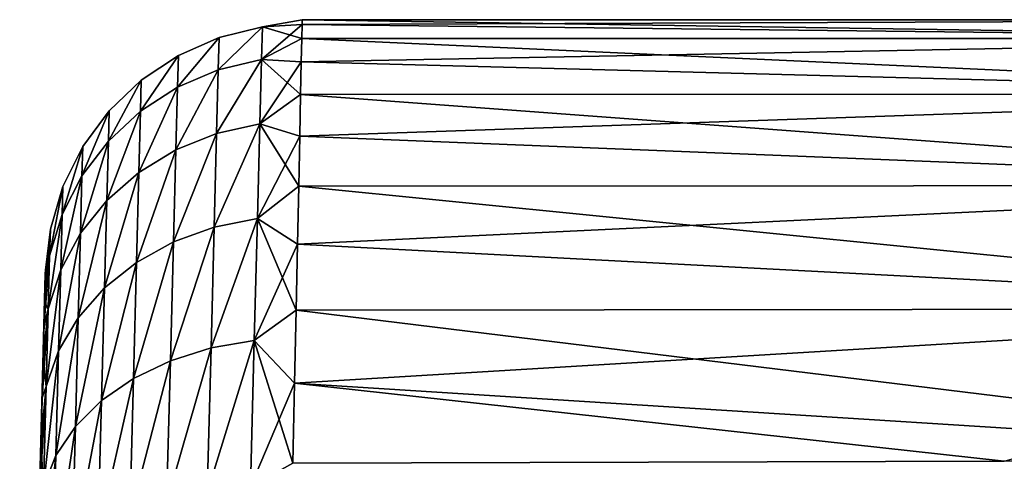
# Model space of a CAD drawing. Header units: millimetres. Extents: x -7.8 to 13, y -12 to 1.5.
# Tile 12 of 102: x -7.8 to -5.9, y 0 to 0.9. Entities that reach past the tile are written whole.
import ezdxf

# ---------------------------------------------------------------- set-up
doc = ezdxf.new("R2010")
doc.units = ezdxf.units.MM
doc.header["$LTSCALE"] = 65.185185
for name, color, linetype in [('35', 7, 'CONTINUOUS'), ('40', 7, 'CONTINUOUS'), ('57', 7, 'CONTINUOUS')]:
    doc.layers.add(name, color=color, linetype=linetype)

msp = doc.modelspace()

# ---------------------------------------------------------------- linework, layer by layer
at = {"layer": '35', "linetype": 'Continuous'}
for points in [[(-7.8, -1.5), (-7.8, -1.5, 1.8002), (-7.7499, 0.4125, 0), (-7.8, -1.5)], [(-7.7501, 0.4056, -0.1646), (-7.8, -1.5), (-7.7499, 0.4125, 0), (-7.7501, 0.4056, -0.1646)], [(-7.7499, 0.4125, 0), (-7.8, -1.5, 1.8002), (-7.7501, 0.4056, 0.1646), (-7.7499, 0.4125, 0)], [(-7.7506, 0.3849, -0.3258), (-7.8, -1.5), (-7.7501, 0.4056, -0.1646), (-7.7506, 0.3849, -0.3258)], [(-7.7501, 0.4056, 0.1646), (-7.8, -1.5, 1.8002), (-7.7506, 0.3849, 0.3258), (-7.7501, 0.4056, 0.1646)], [(-7.7516, 0.3499, -0.4845), (-7.8, -1.5), (-7.7506, 0.3849, -0.3258), (-7.7516, 0.3499, -0.4845)], [(-7.7506, 0.3849, 0.3258), (-7.8, -1.5, 1.8002), (-7.7516, 0.3499, 0.4845), (-7.7506, 0.3849, 0.3258)], [(-7.7528, 0.3007, -0.6421), (-7.8, -1.5), (-7.7516, 0.3499, -0.4845), (-7.7528, 0.3007, -0.6421)], [(-7.7516, 0.3499, 0.4845), (-7.8, -1.5, 1.8002), (-7.7528, 0.3007, 0.6421), (-7.7516, 0.3499, 0.4845)], [(-7.7545, 0.2384, -0.7952), (-7.8, -1.5), (-7.7528, 0.3007, -0.6421), (-7.7545, 0.2384, -0.7952)], [(-7.7528, 0.3007, 0.6421), (-7.8, -1.5, 1.8002), (-7.7545, 0.2384, 0.7952), (-7.7528, 0.3007, 0.6421)], [(-7.7564, 0.1641, -0.9403), (-7.8, -1.5), (-7.7545, 0.2384, -0.7952), (-7.7564, 0.1641, -0.9403)], [(-7.7545, 0.2384, 0.7952), (-7.8, -1.5, 1.8002), (-7.7564, 0.1641, 0.9403), (-7.7545, 0.2384, 0.7952)], [(-7.7587, 0.0768, -1.0786), (-7.8, -1.5), (-7.7564, 0.1641, -0.9403), (-7.7587, 0.0768, -1.0786)], [(-7.7564, 0.1641, 0.9403), (-7.8, -1.5, 1.8002), (-7.7587, 0.0768, 1.0786), (-7.7564, 0.1641, 0.9403)], [(-7.7613, -0.0236, -1.211), (-7.8, -1.5), (-7.7587, 0.0768, -1.0786), (-7.7613, -0.0236, -1.211)], [(-7.7587, 0.0768, 1.0786), (-7.8, -1.5, 1.8002), (-7.7613, -0.0236, 1.211), (-7.7587, 0.0768, 1.0786)]]:
    msp.add_3dface(points, dxfattribs=at)
at = {"layer": '40', "linetype": 'Continuous'}
for points in [[(-7.2503, 0.8908, 0.2099), (-7.2508, 0.8633, 0.4181), (-4.863, 0.8634, 0.4173), (-7.2503, 0.8908, 0.2099)], [(-7.2508, 0.8633, -0.4181), (-7.2503, 0.8908, -0.2099), (-4.863, 0.8634, -0.4173), (-7.2508, 0.8633, -0.4181)], [(-7.2501, 0.9, 0), (-7.2503, 0.8908, 0.2099), (-4.863, 0.9, 0), (-7.2501, 0.9, 0)], [(-4.863, 0.9, 0), (-7.2503, 0.8908, 0.2099), (-4.863, 0.8634, 0.4173), (-4.863, 0.9, 0)], [(-7.2503, 0.8908, -0.2099), (-7.2501, 0.9, 0), (-4.863, 0.8634, -0.4173), (-7.2503, 0.8908, -0.2099)], [(-4.863, 0.8634, -0.4173), (-7.2501, 0.9, 0), (-4.863, 0.9, 0), (-4.863, 0.8634, -0.4173)], [(-7.2508, 0.8633, 0.4181), (-7.2518, 0.8177, 0.6232), (-4.863, 0.8634, 0.4173), (-7.2508, 0.8633, 0.4181)], [(-4.863, 0.8634, 0.4173), (-7.2518, 0.8177, 0.6232), (-4.863, 0.7549, 0.8218), (-4.863, 0.8634, 0.4173)], [(-7.2518, 0.8177, -0.6232), (-7.2508, 0.8633, -0.4181), (-4.863, 0.7549, -0.8218), (-7.2518, 0.8177, -0.6232)], [(-4.863, 0.7549, -0.8218), (-7.2508, 0.8633, -0.4181), (-4.863, 0.8634, -0.4173), (-4.863, 0.7549, -0.8218)], [(-7.2518, 0.8177, 0.6232), (-7.2531, 0.7543, 0.8234), (-4.863, 0.7549, 0.8218), (-7.2518, 0.8177, 0.6232)], [(-7.2531, 0.7543, -0.8234), (-7.2518, 0.8177, -0.6232), (-4.863, 0.7549, -0.8218), (-7.2531, 0.7543, -0.8234)], [(-7.2531, 0.7543, 0.8234), (-7.2548, 0.6737, 1.0174), (-4.863, 0.7549, 0.8218), (-7.2531, 0.7543, 0.8234)], [(-4.863, 0.7549, 0.8218), (-7.2548, 0.6737, 1.0174), (-4.863, 0.5777, 1.2013), (-4.863, 0.7549, 0.8218)], [(-7.2548, 0.6737, -1.0174), (-7.2531, 0.7543, -0.8234), (-4.863, 0.5777, -1.2013), (-7.2548, 0.6737, -1.0174)], [(-4.863, 0.5777, -1.2013), (-7.2531, 0.7543, -0.8234), (-4.863, 0.7549, -0.8218), (-4.863, 0.5777, -1.2013)], [(-7.2548, 0.6737, 1.0174), (-7.2568, 0.5764, 1.2036), (-4.863, 0.5777, 1.2013), (-7.2548, 0.6737, 1.0174)], [(-7.2568, 0.5764, -1.2036), (-7.2548, 0.6737, -1.0174), (-4.863, 0.5777, -1.2013), (-7.2568, 0.5764, -1.2036)], [(-7.2568, 0.5764, 1.2036), (-7.2591, 0.4632, 1.3805), (-4.863, 0.5777, 1.2013), (-7.2568, 0.5764, 1.2036)], [(-4.863, 0.5777, 1.2013), (-7.2591, 0.4632, 1.3805), (-4.863, 0.3372, 1.5443), (-4.863, 0.5777, 1.2013)], [(-7.2591, 0.4632, -1.3805), (-7.2568, 0.5764, -1.2036), (-4.863, 0.3372, -1.5443), (-7.2591, 0.4632, -1.3805)], [(-4.863, 0.3372, -1.5443), (-7.2568, 0.5764, -1.2036), (-4.863, 0.5777, -1.2013), (-4.863, 0.3372, -1.5443)], [(-7.2591, 0.4632, 1.3805), (-7.2618, 0.335, 1.5469), (-4.863, 0.3372, 1.5443), (-7.2591, 0.4632, 1.3805)], [(-7.2618, 0.335, -1.5469), (-7.2591, 0.4632, -1.3805), (-4.863, 0.3372, -1.5443), (-7.2618, 0.335, -1.5469)], [(-7.2648, 0.1927, 1.7014), (-5.8828, 0.0407, 1.8402), (-4.863, 0.3372, 1.5443), (-7.2648, 0.1927, 1.7014)], [(-7.2618, 0.335, 1.5469), (-7.2648, 0.1927, 1.7014), (-4.863, 0.3372, 1.5443), (-7.2618, 0.335, 1.5469)], [(-7.2648, 0.1927, -1.7014), (-7.2618, 0.335, -1.5469), (-4.863, 0.0407, -1.8402), (-7.2648, 0.1927, -1.7014)], [(-4.863, 0.0407, -1.8402), (-7.2618, 0.335, -1.5469), (-4.863, 0.3372, -1.5443), (-4.863, 0.0407, -1.8402)], [(-7.268, 0.0374, 1.8429), (-5.8828, 0.0407, 1.8402), (-7.2648, 0.1927, 1.7014), (-7.268, 0.0374, 1.8429)], [(-7.268, 0.0374, -1.8429), (-7.2648, 0.1927, -1.7014), (-5.8828, 0.0407, -1.8402), (-7.268, 0.0374, -1.8429)], [(-5.8828, 0.0407, -1.8402), (-7.2648, 0.1927, -1.7014), (-4.863, 0.0407, -1.8402), (-5.8828, 0.0407, -1.8402)]]:
    msp.add_3dface(points, dxfattribs=at)
at = {"layer": '57', "linetype": 'Continuous'}
for points in [[(-7.3291, 0.8225, 0.5805), (-7.3275, 0.886, 0.1952), (-7.4134, 0.8025, 0.5748), (-7.3291, 0.8225, 0.5805)], [(-7.4134, 0.8025, 0.5748), (-7.3275, 0.886, 0.1952), (-7.4117, 0.8653, 0.1933), (-7.4134, 0.8025, 0.5748)], [(-7.3275, 0.886, -0.1952), (-7.3291, 0.8225, -0.5805), (-7.4134, 0.8025, -0.5748), (-7.3275, 0.886, -0.1952)], [(-7.4117, 0.8653, -0.1933), (-7.3275, 0.886, -0.1952), (-7.4134, 0.8025, -0.5748), (-7.4117, 0.8653, -0.1933)], [(-7.3275, 0.886, 0.1952), (-7.3275, 0.886, -0.1952), (-7.4117, 0.8653, 0.1933), (-7.3275, 0.886, 0.1952)], [(-7.4117, 0.8653, 0.1933), (-7.3275, 0.886, -0.1952), (-7.4117, 0.8653, -0.1933), (-7.4117, 0.8653, 0.1933)], [(-7.2508, 0.8633, 0.4181), (-7.2503, 0.8908, 0.2099), (-7.3291, 0.8225, 0.5805), (-7.2508, 0.8633, 0.4181)], [(-7.3291, 0.8225, 0.5805), (-7.2503, 0.8908, 0.2099), (-7.3275, 0.886, 0.1952), (-7.3291, 0.8225, 0.5805)], [(-7.3275, 0.886, -0.1952), (-7.2508, 0.8633, -0.4181), (-7.3291, 0.8225, -0.5805), (-7.3275, 0.886, -0.1952)], [(-7.2503, 0.8908, 0.2099), (-7.2501, 0.9, 0), (-7.3275, 0.886, 0.1952), (-7.2503, 0.8908, 0.2099)], [(-7.2501, 0.9, 0), (-7.2503, 0.8908, -0.2099), (-7.3275, 0.886, -0.1952), (-7.2501, 0.9, 0)], [(-7.3275, 0.886, 0.1952), (-7.2501, 0.9, 0), (-7.3275, 0.886, -0.1952), (-7.3275, 0.886, 0.1952)], [(-7.2503, 0.8908, -0.2099), (-7.2508, 0.8633, -0.4181), (-7.3275, 0.886, -0.1952), (-7.2503, 0.8908, -0.2099)], [(-7.4134, 0.8025, 0.5748), (-7.4117, 0.8653, 0.1933), (-7.4927, 0.7686, 0.5655), (-7.4134, 0.8025, 0.5748)], [(-7.4927, 0.7686, 0.5655), (-7.4117, 0.8653, 0.1933), (-7.4911, 0.8304, 0.1902), (-7.4927, 0.7686, 0.5655)], [(-7.4117, 0.8653, -0.1933), (-7.4134, 0.8025, -0.5748), (-7.4927, 0.7686, -0.5655), (-7.4117, 0.8653, -0.1933)], [(-7.4911, 0.8304, -0.1902), (-7.4117, 0.8653, -0.1933), (-7.4927, 0.7686, -0.5655), (-7.4911, 0.8304, -0.1902)], [(-7.4117, 0.8653, 0.1933), (-7.4117, 0.8653, -0.1933), (-7.4911, 0.8304, 0.1902), (-7.4117, 0.8653, 0.1933)], [(-7.4911, 0.8304, 0.1902), (-7.4117, 0.8653, -0.1933), (-7.4911, 0.8304, -0.1902), (-7.4911, 0.8304, 0.1902)], [(-7.2518, 0.8177, 0.6232), (-7.2508, 0.8633, 0.4181), (-7.3291, 0.8225, 0.5805), (-7.2518, 0.8177, 0.6232)], [(-7.2508, 0.8633, -0.4181), (-7.2518, 0.8177, -0.6232), (-7.3291, 0.8225, -0.5805), (-7.2508, 0.8633, -0.4181)], [(-7.4927, 0.7686, 0.5655), (-7.4911, 0.8304, 0.1902), (-7.5648, 0.722, 0.553), (-7.4927, 0.7686, 0.5655)], [(-7.5648, 0.722, 0.553), (-7.4911, 0.8304, 0.1902), (-7.5632, 0.7824, 0.186), (-7.5648, 0.722, 0.553)], [(-7.4911, 0.8304, -0.1902), (-7.4927, 0.7686, -0.5655), (-7.5648, 0.722, -0.553), (-7.4911, 0.8304, -0.1902)], [(-7.5632, 0.7824, -0.186), (-7.4911, 0.8304, -0.1902), (-7.5648, 0.722, -0.553), (-7.5632, 0.7824, -0.186)], [(-7.4911, 0.8304, 0.1902), (-7.4911, 0.8304, -0.1902), (-7.5632, 0.7824, 0.186), (-7.4911, 0.8304, 0.1902)], [(-7.5632, 0.7824, 0.186), (-7.4911, 0.8304, -0.1902), (-7.5632, 0.7824, -0.186), (-7.5632, 0.7824, 0.186)], [(-7.3324, 0.6972, 0.9503), (-7.3291, 0.8225, 0.5805), (-7.4166, 0.6784, 0.9409), (-7.3324, 0.6972, 0.9503)], [(-7.4166, 0.6784, 0.9409), (-7.3291, 0.8225, 0.5805), (-7.4134, 0.8025, 0.5748), (-7.4166, 0.6784, 0.9409)], [(-7.3291, 0.8225, -0.5805), (-7.3324, 0.6972, -0.9503), (-7.4166, 0.6784, -0.9409), (-7.3291, 0.8225, -0.5805)], [(-7.4134, 0.8025, -0.5748), (-7.3291, 0.8225, -0.5805), (-7.4166, 0.6784, -0.9409), (-7.4134, 0.8025, -0.5748)], [(-7.3324, 0.6972, 0.9503), (-7.2518, 0.8177, 0.6232), (-7.3291, 0.8225, 0.5805), (-7.3324, 0.6972, 0.9503)], [(-7.3291, 0.8225, -0.5805), (-7.2531, 0.7543, -0.8234), (-7.3324, 0.6972, -0.9503), (-7.3291, 0.8225, -0.5805)], [(-7.2531, 0.7543, 0.8234), (-7.2518, 0.8177, 0.6232), (-7.3324, 0.6972, 0.9503), (-7.2531, 0.7543, 0.8234)], [(-7.2518, 0.8177, -0.6232), (-7.2531, 0.7543, -0.8234), (-7.3291, 0.8225, -0.5805), (-7.2518, 0.8177, -0.6232)], [(-7.4166, 0.6784, 0.9409), (-7.4134, 0.8025, 0.5748), (-7.4959, 0.6466, 0.9258), (-7.4166, 0.6784, 0.9409)], [(-7.4959, 0.6466, 0.9258), (-7.4134, 0.8025, 0.5748), (-7.4927, 0.7686, 0.5655), (-7.4959, 0.6466, 0.9258)], [(-7.4134, 0.8025, -0.5748), (-7.4166, 0.6784, -0.9409), (-7.4959, 0.6466, -0.9258), (-7.4134, 0.8025, -0.5748)], [(-7.4927, 0.7686, -0.5655), (-7.4134, 0.8025, -0.5748), (-7.4959, 0.6466, -0.9258), (-7.4927, 0.7686, -0.5655)], [(-7.5648, 0.722, 0.553), (-7.5632, 0.7824, 0.186), (-7.6274, 0.6639, 0.5376), (-7.5648, 0.722, 0.553)], [(-7.6274, 0.6639, 0.5376), (-7.5632, 0.7824, 0.186), (-7.6259, 0.7226, 0.1808), (-7.6274, 0.6639, 0.5376)], [(-7.5632, 0.7824, -0.186), (-7.5648, 0.722, -0.553), (-7.6274, 0.6639, -0.5376), (-7.5632, 0.7824, -0.186)], [(-7.6259, 0.7226, -0.1808), (-7.5632, 0.7824, -0.186), (-7.6274, 0.6639, -0.5376), (-7.6259, 0.7226, -0.1808)], [(-7.5632, 0.7824, 0.186), (-7.5632, 0.7824, -0.186), (-7.6259, 0.7226, 0.1808), (-7.5632, 0.7824, 0.186)], [(-7.6259, 0.7226, 0.1808), (-7.5632, 0.7824, -0.186), (-7.6259, 0.7226, -0.1808), (-7.6259, 0.7226, 0.1808)], [(-7.4959, 0.6466, 0.9258), (-7.4927, 0.7686, 0.5655), (-7.5679, 0.6027, 0.9053), (-7.4959, 0.6466, 0.9258)], [(-7.5679, 0.6027, 0.9053), (-7.4927, 0.7686, 0.5655), (-7.5648, 0.722, 0.553), (-7.5679, 0.6027, 0.9053)], [(-7.4927, 0.7686, -0.5655), (-7.4959, 0.6466, -0.9258), (-7.5679, 0.6027, -0.9053), (-7.4927, 0.7686, -0.5655)], [(-7.5648, 0.722, -0.553), (-7.4927, 0.7686, -0.5655), (-7.5679, 0.6027, -0.9053), (-7.5648, 0.722, -0.553)], [(-7.2548, 0.6737, 1.0174), (-7.2531, 0.7543, 0.8234), (-7.3324, 0.6972, 0.9503), (-7.2548, 0.6737, 1.0174)], [(-7.2531, 0.7543, -0.8234), (-7.2548, 0.6737, -1.0174), (-7.3324, 0.6972, -0.9503), (-7.2531, 0.7543, -0.8234)], [(-7.6274, 0.6639, 0.5376), (-7.6259, 0.7226, 0.1808), (-7.6788, 0.5963, 0.5199), (-7.6274, 0.6639, 0.5376)], [(-7.6788, 0.5963, 0.5199), (-7.6259, 0.7226, 0.1808), (-7.6773, 0.653, 0.1748), (-7.6788, 0.5963, 0.5199)], [(-7.6259, 0.7226, -0.1808), (-7.6274, 0.6639, -0.5376), (-7.6788, 0.5963, -0.5199), (-7.6259, 0.7226, -0.1808)], [(-7.6773, 0.653, -0.1748), (-7.6259, 0.7226, -0.1808), (-7.6788, 0.5963, -0.5199), (-7.6773, 0.653, -0.1748)], [(-7.6259, 0.7226, 0.1808), (-7.6259, 0.7226, -0.1808), (-7.6773, 0.653, 0.1748), (-7.6259, 0.7226, 0.1808)], [(-7.6773, 0.653, 0.1748), (-7.6259, 0.7226, -0.1808), (-7.6773, 0.653, -0.1748), (-7.6773, 0.653, 0.1748)], [(-7.5679, 0.6027, 0.9053), (-7.5648, 0.722, 0.553), (-7.6305, 0.5481, 0.8802), (-7.5679, 0.6027, 0.9053)], [(-7.6305, 0.5481, 0.8802), (-7.5648, 0.722, 0.553), (-7.6274, 0.6639, 0.5376), (-7.6305, 0.5481, 0.8802)], [(-7.5648, 0.722, -0.553), (-7.5679, 0.6027, -0.9053), (-7.6305, 0.5481, -0.8802), (-7.5648, 0.722, -0.553)], [(-7.6274, 0.6639, -0.5376), (-7.5648, 0.722, -0.553), (-7.6305, 0.5481, -0.8802), (-7.6274, 0.6639, -0.5376)], [(-7.3372, 0.5133, 1.2948), (-7.3324, 0.6972, 0.9503), (-7.4214, 0.4964, 1.282), (-7.3372, 0.5133, 1.2948)], [(-7.4214, 0.4964, 1.282), (-7.3324, 0.6972, 0.9503), (-7.4166, 0.6784, 0.9409), (-7.4214, 0.4964, 1.282)], [(-7.3324, 0.6972, -0.9503), (-7.3372, 0.5133, -1.2948), (-7.4214, 0.4964, -1.282), (-7.3324, 0.6972, -0.9503)], [(-7.4166, 0.6784, -0.9409), (-7.3324, 0.6972, -0.9503), (-7.4214, 0.4964, -1.282), (-7.4166, 0.6784, -0.9409)], [(-7.3372, 0.5133, 1.2948), (-7.2548, 0.6737, 1.0174), (-7.3324, 0.6972, 0.9503), (-7.3372, 0.5133, 1.2948)], [(-7.3324, 0.6972, -0.9503), (-7.2568, 0.5764, -1.2036), (-7.3372, 0.5133, -1.2948), (-7.3324, 0.6972, -0.9503)], [(-7.2548, 0.6737, -1.0174), (-7.2568, 0.5764, -1.2036), (-7.3324, 0.6972, -0.9503), (-7.2548, 0.6737, -1.0174)], [(-7.4214, 0.4964, 1.282), (-7.4166, 0.6784, 0.9409), (-7.5006, 0.4676, 1.2614), (-7.4214, 0.4964, 1.282)], [(-7.5006, 0.4676, 1.2614), (-7.4166, 0.6784, 0.9409), (-7.4959, 0.6466, 0.9258), (-7.5006, 0.4676, 1.2614)], [(-7.4166, 0.6784, -0.9409), (-7.4214, 0.4964, -1.282), (-7.5006, 0.4676, -1.2614), (-7.4166, 0.6784, -0.9409)], [(-7.4959, 0.6466, -0.9258), (-7.4166, 0.6784, -0.9409), (-7.5006, 0.4676, -1.2614), (-7.4959, 0.6466, -0.9258)], [(-7.2568, 0.5764, 1.2036), (-7.2548, 0.6737, 1.0174), (-7.3372, 0.5133, 1.2948), (-7.2568, 0.5764, 1.2036)], [(-7.6788, 0.5963, 0.5199), (-7.6773, 0.653, 0.1748), (-7.7172, 0.521, 0.5003), (-7.6788, 0.5963, 0.5199)], [(-7.7172, 0.521, 0.5003), (-7.6773, 0.653, 0.1748), (-7.7158, 0.5755, 0.1683), (-7.7172, 0.521, 0.5003)], [(-7.6773, 0.653, -0.1748), (-7.6788, 0.5963, -0.5199), (-7.7172, 0.521, -0.5003), (-7.6773, 0.653, -0.1748)], [(-7.7158, 0.5755, -0.1683), (-7.6773, 0.653, -0.1748), (-7.7172, 0.521, -0.5003), (-7.7158, 0.5755, -0.1683)], [(-7.6773, 0.653, 0.1748), (-7.6773, 0.653, -0.1748), (-7.7158, 0.5755, 0.1683), (-7.6773, 0.653, 0.1748)], [(-7.7158, 0.5755, 0.1683), (-7.6773, 0.653, -0.1748), (-7.7158, 0.5755, -0.1683), (-7.7158, 0.5755, 0.1683)], [(-7.6305, 0.5481, 0.8802), (-7.6274, 0.6639, 0.5376), (-7.6817, 0.4844, 0.8512), (-7.6305, 0.5481, 0.8802)], [(-7.6817, 0.4844, 0.8512), (-7.6274, 0.6639, 0.5376), (-7.6788, 0.5963, 0.5199), (-7.6817, 0.4844, 0.8512)], [(-7.6274, 0.6639, -0.5376), (-7.6305, 0.5481, -0.8802), (-7.6817, 0.4844, -0.8512), (-7.6274, 0.6639, -0.5376)], [(-7.6788, 0.5963, -0.5199), (-7.6274, 0.6639, -0.5376), (-7.6817, 0.4844, -0.8512), (-7.6788, 0.5963, -0.5199)], [(-7.5006, 0.4676, 1.2614), (-7.4959, 0.6466, 0.9258), (-7.5725, 0.4278, 1.2336), (-7.5006, 0.4676, 1.2614)], [(-7.5725, 0.4278, 1.2336), (-7.4959, 0.6466, 0.9258), (-7.5679, 0.6027, 0.9053), (-7.5725, 0.4278, 1.2336)], [(-7.4959, 0.6466, -0.9258), (-7.5006, 0.4676, -1.2614), (-7.5725, 0.4278, -1.2336), (-7.4959, 0.6466, -0.9258)], [(-7.5679, 0.6027, -0.9053), (-7.4959, 0.6466, -0.9258), (-7.5725, 0.4278, -1.2336), (-7.5679, 0.6027, -0.9053)], [(-7.6817, 0.4844, 0.8512), (-7.6788, 0.5963, 0.5199), (-7.7201, 0.4134, 0.8192), (-7.6817, 0.4844, 0.8512)], [(-7.7201, 0.4134, 0.8192), (-7.6788, 0.5963, 0.5199), (-7.7172, 0.521, 0.5003), (-7.7201, 0.4134, 0.8192)], [(-7.6788, 0.5963, -0.5199), (-7.6817, 0.4844, -0.8512), (-7.7201, 0.4134, -0.8192), (-7.6788, 0.5963, -0.5199)], [(-7.7172, 0.521, -0.5003), (-7.6788, 0.5963, -0.5199), (-7.7201, 0.4134, -0.8192), (-7.7172, 0.521, -0.5003)], [(-7.5725, 0.4278, 1.2336), (-7.5679, 0.6027, 0.9053), (-7.6349, 0.3782, 1.1994), (-7.5725, 0.4278, 1.2336)], [(-7.6349, 0.3782, 1.1994), (-7.5679, 0.6027, 0.9053), (-7.6305, 0.5481, 0.8802), (-7.6349, 0.3782, 1.1994)], [(-7.5679, 0.6027, -0.9053), (-7.5725, 0.4278, -1.2336), (-7.6349, 0.3782, -1.1994), (-7.5679, 0.6027, -0.9053)], [(-7.6305, 0.5481, -0.8802), (-7.5679, 0.6027, -0.9053), (-7.6349, 0.3782, -1.1994), (-7.6305, 0.5481, -0.8802)], [(-7.7172, 0.521, 0.5003), (-7.7158, 0.5755, 0.1683), (-7.7417, 0.4404, 0.4795), (-7.7172, 0.521, 0.5003)], [(-7.7417, 0.4404, 0.4795), (-7.7158, 0.5755, 0.1683), (-7.7403, 0.4926, 0.1613), (-7.7417, 0.4404, 0.4795)], [(-7.7158, 0.5755, -0.1683), (-7.7172, 0.521, -0.5003), (-7.7417, 0.4404, -0.4795), (-7.7158, 0.5755, -0.1683)], [(-7.7403, 0.4926, -0.1613), (-7.7158, 0.5755, -0.1683), (-7.7417, 0.4404, -0.4795), (-7.7403, 0.4926, -0.1613)], [(-7.7158, 0.5755, 0.1683), (-7.7158, 0.5755, -0.1683), (-7.7403, 0.4926, 0.1613), (-7.7158, 0.5755, 0.1683)], [(-7.7403, 0.4926, 0.1613), (-7.7158, 0.5755, -0.1683), (-7.7403, 0.4926, -0.1613), (-7.7403, 0.4926, 0.1613)], [(-7.2591, 0.4632, 1.3805), (-7.2568, 0.5764, 1.2036), (-7.3372, 0.5133, 1.2948), (-7.2591, 0.4632, 1.3805)], [(-7.2568, 0.5764, -1.2036), (-7.2591, 0.4632, -1.3805), (-7.3372, 0.5133, -1.2948), (-7.2568, 0.5764, -1.2036)], [(-7.6349, 0.3782, 1.1994), (-7.6305, 0.5481, 0.8802), (-7.686, 0.3202, 1.1599), (-7.6349, 0.3782, 1.1994)], [(-7.686, 0.3202, 1.1599), (-7.6305, 0.5481, 0.8802), (-7.6817, 0.4844, 0.8512), (-7.686, 0.3202, 1.1599)], [(-7.6305, 0.5481, -0.8802), (-7.6349, 0.3782, -1.1994), (-7.686, 0.3202, -1.1599), (-7.6305, 0.5481, -0.8802)], [(-7.6817, 0.4844, -0.8512), (-7.6305, 0.5481, -0.8802), (-7.686, 0.3202, -1.1599), (-7.6817, 0.4844, -0.8512)], [(-7.7201, 0.4134, 0.8192), (-7.7172, 0.521, 0.5003), (-7.7444, 0.3374, 0.7852), (-7.7201, 0.4134, 0.8192)], [(-7.7444, 0.3374, 0.7852), (-7.7172, 0.521, 0.5003), (-7.7417, 0.4404, 0.4795), (-7.7444, 0.3374, 0.7852)], [(-7.7172, 0.521, -0.5003), (-7.7201, 0.4134, -0.8192), (-7.7444, 0.3374, -0.7852), (-7.7172, 0.521, -0.5003)], [(-7.7417, 0.4404, -0.4795), (-7.7172, 0.521, -0.5003), (-7.7444, 0.3374, -0.7852), (-7.7417, 0.4404, -0.4795)], [(-7.3435, 0.2759, 1.6048), (-7.3372, 0.5133, 1.2948), (-7.4275, 0.2614, 1.5889), (-7.3435, 0.2759, 1.6048)], [(-7.4275, 0.2614, 1.5889), (-7.3372, 0.5133, 1.2948), (-7.4214, 0.4964, 1.282), (-7.4275, 0.2614, 1.5889)], [(-7.3372, 0.5133, -1.2948), (-7.3435, 0.2759, -1.6048), (-7.4275, 0.2614, -1.5889), (-7.3372, 0.5133, -1.2948)], [(-7.4214, 0.4964, -1.282), (-7.3372, 0.5133, -1.2948), (-7.4275, 0.2614, -1.5889), (-7.4214, 0.4964, -1.282)], [(-7.3435, 0.2759, 1.6048), (-7.2591, 0.4632, 1.3805), (-7.3372, 0.5133, 1.2948), (-7.3435, 0.2759, 1.6048)], [(-7.3372, 0.5133, -1.2948), (-7.2618, 0.335, -1.5469), (-7.3435, 0.2759, -1.6048), (-7.3372, 0.5133, -1.2948)], [(-7.2591, 0.4632, -1.3805), (-7.2618, 0.335, -1.5469), (-7.3372, 0.5133, -1.2948), (-7.2591, 0.4632, -1.3805)], [(-7.7501, 0.4056, 0.1646), (-7.7506, 0.3849, 0.3258), (-7.7403, 0.4926, 0.1613), (-7.7501, 0.4056, 0.1646)], [(-7.7506, 0.3849, 0.3258), (-7.7417, 0.4404, 0.4795), (-7.7403, 0.4926, 0.1613), (-7.7506, 0.3849, 0.3258)], [(-7.7501, 0.4056, -0.1646), (-7.7499, 0.4125, 0), (-7.7403, 0.4926, -0.1613), (-7.7501, 0.4056, -0.1646)], [(-7.7501, 0.4056, -0.1646), (-7.7403, 0.4926, -0.1613), (-7.7417, 0.4404, -0.4795), (-7.7501, 0.4056, -0.1646)], [(-7.7499, 0.4125, 0), (-7.7501, 0.4056, 0.1646), (-7.7403, 0.4926, 0.1613), (-7.7499, 0.4125, 0)], [(-7.7499, 0.4125, 0), (-7.7403, 0.4926, 0.1613), (-7.7403, 0.4926, -0.1613), (-7.7499, 0.4125, 0)], [(-7.686, 0.3202, 1.1599), (-7.6817, 0.4844, 0.8512), (-7.7242, 0.2556, 1.1164), (-7.686, 0.3202, 1.1599)], [(-7.7242, 0.2556, 1.1164), (-7.6817, 0.4844, 0.8512), (-7.7201, 0.4134, 0.8192), (-7.7242, 0.2556, 1.1164)], [(-7.6817, 0.4844, -0.8512), (-7.686, 0.3202, -1.1599), (-7.7242, 0.2556, -1.1164), (-7.6817, 0.4844, -0.8512)], [(-7.7201, 0.4134, -0.8192), (-7.6817, 0.4844, -0.8512), (-7.7242, 0.2556, -1.1164), (-7.7201, 0.4134, -0.8192)], [(-7.4275, 0.2614, 1.5889), (-7.4214, 0.4964, 1.282), (-7.5066, 0.2365, 1.5635), (-7.4275, 0.2614, 1.5889)], [(-7.5066, 0.2365, 1.5635), (-7.4214, 0.4964, 1.282), (-7.5006, 0.4676, 1.2614), (-7.5066, 0.2365, 1.5635)], [(-7.4214, 0.4964, -1.282), (-7.4275, 0.2614, -1.5889), (-7.5066, 0.2365, -1.5635), (-7.4214, 0.4964, -1.282)], [(-7.5006, 0.4676, -1.2614), (-7.4214, 0.4964, -1.282), (-7.5066, 0.2365, -1.5635), (-7.5006, 0.4676, -1.2614)], [(-7.5066, 0.2365, 1.5635), (-7.5006, 0.4676, 1.2614), (-7.5784, 0.2019, 1.529), (-7.5066, 0.2365, 1.5635)], [(-7.5784, 0.2019, 1.529), (-7.5006, 0.4676, 1.2614), (-7.5725, 0.4278, 1.2336), (-7.5784, 0.2019, 1.529)], [(-7.5006, 0.4676, -1.2614), (-7.5066, 0.2365, -1.5635), (-7.5784, 0.2019, -1.529), (-7.5006, 0.4676, -1.2614)], [(-7.5725, 0.4278, -1.2336), (-7.5006, 0.4676, -1.2614), (-7.5784, 0.2019, -1.529), (-7.5725, 0.4278, -1.2336)], [(-7.2618, 0.335, 1.5469), (-7.2591, 0.4632, 1.3805), (-7.3435, 0.2759, 1.6048), (-7.2618, 0.335, 1.5469)], [(-7.7516, 0.3499, 0.4845), (-7.7528, 0.3007, 0.6421), (-7.7417, 0.4404, 0.4795), (-7.7516, 0.3499, 0.4845)], [(-7.7528, 0.3007, 0.6421), (-7.7444, 0.3374, 0.7852), (-7.7417, 0.4404, 0.4795), (-7.7528, 0.3007, 0.6421)], [(-7.7516, 0.3499, -0.4845), (-7.7506, 0.3849, -0.3258), (-7.7417, 0.4404, -0.4795), (-7.7516, 0.3499, -0.4845)], [(-7.7516, 0.3499, -0.4845), (-7.7417, 0.4404, -0.4795), (-7.7444, 0.3374, -0.7852), (-7.7516, 0.3499, -0.4845)], [(-7.7506, 0.3849, 0.3258), (-7.7516, 0.3499, 0.4845), (-7.7417, 0.4404, 0.4795), (-7.7506, 0.3849, 0.3258)], [(-7.7506, 0.3849, -0.3258), (-7.7501, 0.4056, -0.1646), (-7.7417, 0.4404, -0.4795), (-7.7506, 0.3849, -0.3258)], [(-7.5784, 0.2019, 1.529), (-7.5725, 0.4278, 1.2336), (-7.6407, 0.1588, 1.4868), (-7.5784, 0.2019, 1.529)], [(-7.6407, 0.1588, 1.4868), (-7.5725, 0.4278, 1.2336), (-7.6349, 0.3782, 1.1994), (-7.6407, 0.1588, 1.4868)], [(-7.5725, 0.4278, -1.2336), (-7.5784, 0.2019, -1.529), (-7.6407, 0.1588, -1.4868), (-7.5725, 0.4278, -1.2336)], [(-7.6349, 0.3782, -1.1994), (-7.5725, 0.4278, -1.2336), (-7.6407, 0.1588, -1.4868), (-7.6349, 0.3782, -1.1994)], [(-7.7242, 0.2556, 1.1164), (-7.7201, 0.4134, 0.8192), (-7.7483, 0.1863, 1.0701), (-7.7242, 0.2556, 1.1164)], [(-7.7483, 0.1863, 1.0701), (-7.7201, 0.4134, 0.8192), (-7.7444, 0.3374, 0.7852), (-7.7483, 0.1863, 1.0701)], [(-7.7201, 0.4134, -0.8192), (-7.7242, 0.2556, -1.1164), (-7.7483, 0.1863, -1.0701), (-7.7201, 0.4134, -0.8192)], [(-7.7444, 0.3374, -0.7852), (-7.7201, 0.4134, -0.8192), (-7.7483, 0.1863, -1.0701), (-7.7444, 0.3374, -0.7852)], [(-7.6407, 0.1588, 1.4868), (-7.6349, 0.3782, 1.1994), (-7.6916, 0.1082, 1.4379), (-7.6407, 0.1588, 1.4868)], [(-7.6916, 0.1082, 1.4379), (-7.6349, 0.3782, 1.1994), (-7.686, 0.3202, 1.1599), (-7.6916, 0.1082, 1.4379)], [(-7.6349, 0.3782, -1.1994), (-7.6407, 0.1588, -1.4868), (-7.6916, 0.1082, -1.4379), (-7.6349, 0.3782, -1.1994)], [(-7.686, 0.3202, -1.1599), (-7.6349, 0.3782, -1.1994), (-7.6916, 0.1082, -1.4379), (-7.686, 0.3202, -1.1599)], [(-7.7528, 0.3007, -0.6421), (-7.7516, 0.3499, -0.4845), (-7.7444, 0.3374, -0.7852), (-7.7528, 0.3007, -0.6421)], [(-7.7545, 0.2384, 0.7952), (-7.7564, 0.1641, 0.9403), (-7.7444, 0.3374, 0.7852), (-7.7545, 0.2384, 0.7952)], [(-7.7564, 0.1641, 0.9403), (-7.7483, 0.1863, 1.0701), (-7.7444, 0.3374, 0.7852), (-7.7564, 0.1641, 0.9403)], [(-7.7545, 0.2384, -0.7952), (-7.7528, 0.3007, -0.6421), (-7.7444, 0.3374, -0.7852), (-7.7545, 0.2384, -0.7952)], [(-7.7545, 0.2384, -0.7952), (-7.7444, 0.3374, -0.7852), (-7.7483, 0.1863, -1.0701), (-7.7545, 0.2384, -0.7952)], [(-7.7528, 0.3007, 0.6421), (-7.7545, 0.2384, 0.7952), (-7.7444, 0.3374, 0.7852), (-7.7528, 0.3007, 0.6421)], [(-7.2648, 0.1927, 1.7014), (-7.2618, 0.335, 1.5469), (-7.3435, 0.2759, 1.6048), (-7.2648, 0.1927, 1.7014)], [(-7.2618, 0.335, -1.5469), (-7.2648, 0.1927, -1.7014), (-7.3435, 0.2759, -1.6048), (-7.2618, 0.335, -1.5469)], [(-7.6916, 0.1082, 1.4379), (-7.686, 0.3202, 1.1599), (-7.7295, 0.0517, 1.3841), (-7.6916, 0.1082, 1.4379)], [(-7.7295, 0.0517, 1.3841), (-7.686, 0.3202, 1.1599), (-7.7242, 0.2556, 1.1164), (-7.7295, 0.0517, 1.3841)], [(-7.686, 0.3202, -1.1599), (-7.6916, 0.1082, -1.4379), (-7.7295, 0.0517, -1.3841), (-7.686, 0.3202, -1.1599)], [(-7.7242, 0.2556, -1.1164), (-7.686, 0.3202, -1.1599), (-7.7295, 0.0517, -1.3841), (-7.7242, 0.2556, -1.1164)], [(-7.3509, -0.0088, 1.8719), (-7.3435, 0.2759, 1.6048), (-7.4349, -0.0204, 1.8535), (-7.3509, -0.0088, 1.8719)], [(-7.4349, -0.0204, 1.8535), (-7.3435, 0.2759, 1.6048), (-7.4275, 0.2614, 1.5889), (-7.4349, -0.0204, 1.8535)], [(-7.3435, 0.2759, -1.6048), (-7.3509, -0.0088, -1.8719), (-7.4349, -0.0204, -1.8535), (-7.3435, 0.2759, -1.6048)], [(-7.4275, 0.2614, -1.5889), (-7.3435, 0.2759, -1.6048), (-7.4349, -0.0204, -1.8535), (-7.4275, 0.2614, -1.5889)], [(-7.3509, -0.0088, 1.8719), (-7.2648, 0.1927, 1.7014), (-7.3435, 0.2759, 1.6048), (-7.3509, -0.0088, 1.8719)], [(-7.3435, 0.2759, -1.6048), (-7.268, 0.0374, -1.8429), (-7.3509, -0.0088, -1.8719), (-7.3435, 0.2759, -1.6048)], [(-7.2648, 0.1927, -1.7014), (-7.268, 0.0374, -1.8429), (-7.3435, 0.2759, -1.6048), (-7.2648, 0.1927, -1.7014)], [(-7.7295, 0.0517, 1.3841), (-7.7242, 0.2556, 1.1164), (-7.7535, -0.0089, 1.3268), (-7.7295, 0.0517, 1.3841)], [(-7.7535, -0.0089, 1.3268), (-7.7242, 0.2556, 1.1164), (-7.7483, 0.1863, 1.0701), (-7.7535, -0.0089, 1.3268)], [(-7.7242, 0.2556, -1.1164), (-7.7295, 0.0517, -1.3841), (-7.7535, -0.0089, -1.3268), (-7.7242, 0.2556, -1.1164)], [(-7.7483, 0.1863, -1.0701), (-7.7242, 0.2556, -1.1164), (-7.7535, -0.0089, -1.3268), (-7.7483, 0.1863, -1.0701)], [(-7.4349, -0.0204, 1.8535), (-7.4275, 0.2614, 1.5889), (-7.5139, -0.0407, 1.8239), (-7.4349, -0.0204, 1.8535)], [(-7.5139, -0.0407, 1.8239), (-7.4275, 0.2614, 1.5889), (-7.5066, 0.2365, 1.5635), (-7.5139, -0.0407, 1.8239)], [(-7.4275, 0.2614, -1.5889), (-7.4349, -0.0204, -1.8535), (-7.5139, -0.0407, -1.8239), (-7.4275, 0.2614, -1.5889)], [(-7.5066, 0.2365, -1.5635), (-7.4275, 0.2614, -1.5889), (-7.5139, -0.0407, -1.8239), (-7.5066, 0.2365, -1.5635)], [(-7.7564, 0.1641, -0.9403), (-7.7545, 0.2384, -0.7952), (-7.7483, 0.1863, -1.0701), (-7.7564, 0.1641, -0.9403)], [(-7.5139, -0.0407, 1.8239), (-7.5066, 0.2365, 1.5635), (-7.5855, -0.0689, 1.7839), (-7.5139, -0.0407, 1.8239)], [(-7.5855, -0.0689, 1.7839), (-7.5066, 0.2365, 1.5635), (-7.5784, 0.2019, 1.529), (-7.5855, -0.0689, 1.7839)], [(-7.5066, 0.2365, -1.5635), (-7.5139, -0.0407, -1.8239), (-7.5855, -0.0689, -1.7839), (-7.5066, 0.2365, -1.5635)], [(-7.5784, 0.2019, -1.529), (-7.5066, 0.2365, -1.5635), (-7.5855, -0.0689, -1.7839), (-7.5784, 0.2019, -1.529)], [(-7.5855, -0.0689, 1.7839), (-7.5784, 0.2019, 1.529), (-7.6476, -0.1044, 1.7347), (-7.5855, -0.0689, 1.7839)], [(-7.6476, -0.1044, 1.7347), (-7.5784, 0.2019, 1.529), (-7.6407, 0.1588, 1.4868), (-7.6476, -0.1044, 1.7347)], [(-7.5784, 0.2019, -1.529), (-7.5855, -0.0689, -1.7839), (-7.6476, -0.1044, -1.7347), (-7.5784, 0.2019, -1.529)], [(-7.6407, 0.1588, -1.4868), (-7.5784, 0.2019, -1.529), (-7.6476, -0.1044, -1.7347), (-7.6407, 0.1588, -1.4868)], [(-7.268, 0.0374, 1.8429), (-7.2648, 0.1927, 1.7014), (-7.3509, -0.0088, 1.8719), (-7.268, 0.0374, 1.8429)], [(-7.7587, 0.0768, 1.0786), (-7.7613, -0.0236, 1.211), (-7.7483, 0.1863, 1.0701), (-7.7587, 0.0768, 1.0786)], [(-7.7613, -0.0236, 1.211), (-7.7535, -0.0089, 1.3268), (-7.7483, 0.1863, 1.0701), (-7.7613, -0.0236, 1.211)], [(-7.7587, 0.0768, -1.0786), (-7.7564, 0.1641, -0.9403), (-7.7483, 0.1863, -1.0701), (-7.7587, 0.0768, -1.0786)], [(-7.7587, 0.0768, -1.0786), (-7.7483, 0.1863, -1.0701), (-7.7535, -0.0089, -1.3268), (-7.7587, 0.0768, -1.0786)], [(-7.7564, 0.1641, 0.9403), (-7.7587, 0.0768, 1.0786), (-7.7483, 0.1863, 1.0701), (-7.7564, 0.1641, 0.9403)], [(-7.6476, -0.1044, 1.7347), (-7.6407, 0.1588, 1.4868), (-7.6982, -0.1461, 1.6779), (-7.6476, -0.1044, 1.7347)], [(-7.6982, -0.1461, 1.6779), (-7.6407, 0.1588, 1.4868), (-7.6916, 0.1082, 1.4379), (-7.6982, -0.1461, 1.6779)], [(-7.6407, 0.1588, -1.4868), (-7.6476, -0.1044, -1.7347), (-7.6982, -0.1461, -1.6779), (-7.6407, 0.1588, -1.4868)], [(-7.6916, 0.1082, -1.4379), (-7.6407, 0.1588, -1.4868), (-7.6982, -0.1461, -1.6779), (-7.6916, 0.1082, -1.4379)], [(-7.6982, -0.1461, 1.6779), (-7.6916, 0.1082, 1.4379), (-7.7359, -0.1928, 1.6152), (-7.6982, -0.1461, 1.6779)], [(-7.7359, -0.1928, 1.6152), (-7.6916, 0.1082, 1.4379), (-7.7295, 0.0517, 1.3841), (-7.7359, -0.1928, 1.6152)], [(-7.6916, 0.1082, -1.4379), (-7.6982, -0.1461, -1.6779), (-7.7359, -0.1928, -1.6152), (-7.6916, 0.1082, -1.4379)], [(-7.7295, 0.0517, -1.3841), (-7.6916, 0.1082, -1.4379), (-7.7359, -0.1928, -1.6152), (-7.7295, 0.0517, -1.3841)], [(-7.7613, -0.0236, -1.211), (-7.7587, 0.0768, -1.0786), (-7.7535, -0.0089, -1.3268), (-7.7613, -0.0236, -1.211)], [(-7.7359, -0.1928, 1.6152), (-7.7295, 0.0517, 1.3841), (-7.7596, -0.243, 1.5485), (-7.7359, -0.1928, 1.6152)], [(-7.7596, -0.243, 1.5485), (-7.7295, 0.0517, 1.3841), (-7.7535, -0.0089, 1.3268), (-7.7596, -0.243, 1.5485)], [(-7.7295, 0.0517, -1.3841), (-7.7359, -0.1928, -1.6152), (-7.7596, -0.243, -1.5485), (-7.7295, 0.0517, -1.3841)], [(-7.7535, -0.0089, -1.3268), (-7.7295, 0.0517, -1.3841), (-7.7596, -0.243, -1.5485), (-7.7535, -0.0089, -1.3268)]]:
    msp.add_3dface(points, dxfattribs=at)

doc.saveas('drawing.dxf')
